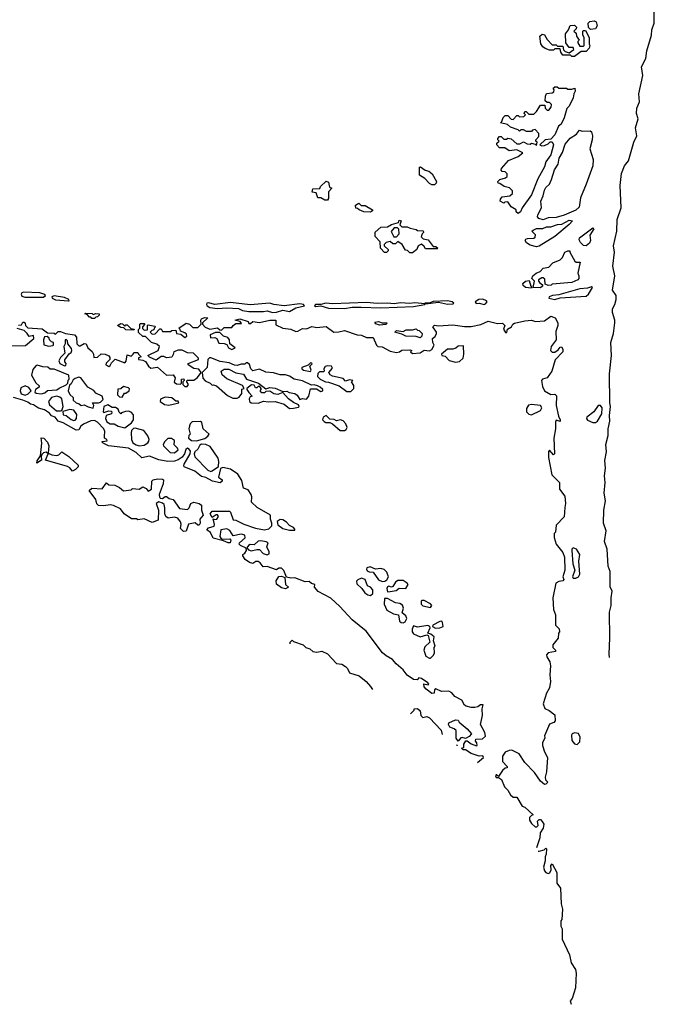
# Model space of a CAD drawing. Extents: x 2895860 to 3052244, y 542080 to 918683.
# Tile 12 of 133: x 3032272 to 3037126, y 552738 to 560262. Entities that reach past the tile are written whole.
import ezdxf

# ---------------------------------------------------------------- set-up
doc = ezdxf.new("R2010")
doc.units = 0

msp = doc.modelspace()

# ---------------------------------------------------------------- linework, layer by layer
at = {"layer": '0CON05XD'}
for points in [[(3036781.8, 555388), (3036780, 555415), (3036786.2, 555535), (3036784, 555735), (3036796.2, 555785), (3036796.2, 555845), (3036803.8, 555895), (3036787.5, 555927.5), (3036788.1, 556045), (3036771.4, 556085), (3036765.5, 556215), (3036745.5, 556275), (3036756.9, 556355), (3036737.8, 556415), (3036738.5, 556515), (3036751.8, 556585), (3036740.9, 556645), (3036749.6, 556725), (3036744.6, 556775.4), (3036751.1, 556835), (3036746.6, 556893.4), (3036758.8, 556958.8), (3036754.4, 557015), (3036772, 557085), (3036771.9, 557135), (3036784.3, 557195), (3036782.4, 557237.6), (3036791.2, 557305), (3036786.4, 557333.6), (3036783.3, 557555), (3036797.5, 557695), (3036793.8, 557795), (3036814, 557865), (3036824.3, 557945), (3036824, 557965), (3036806.2, 558025), (3036806.4, 558053.6), (3036823.9, 558086.1), (3036834, 558125), (3036833.3, 558155), (3036806.1, 558196.1), (3036822.9, 558305), (3036807.9, 558377.9), (3036821.4, 558485), (3036813.1, 558535), (3036840, 558645), (3036842.5, 558735), (3036872.5, 558825), (3036863.8, 558995), (3036873.6, 559086.4), (3036897.5, 559145), (3036927, 559183), (3036968.8, 559325), (3036992, 559375), (3036982.9, 559435), (3037003.1, 559505), (3036990, 559545), (3036990.8, 559585), (3037013.3, 559635), (3037008.1, 559695), (3037037.5, 559835), (3037027.9, 559902.1), (3037060, 559965), (3037069.1, 560025), (3037102.9, 560145), (3037105.7, 560184.3), (3037125.6, 560234.4), (3037123.3, 560345)], [(3036638.3, 560188.3), (3036621.7, 560201.7), (3036620, 560235), (3036631.7, 560248.3), (3036665, 560252.5), (3036680, 560245), (3036687.5, 560215), (3036675, 560192.5), (3036638.3, 560188.3)], [(3036515, 559980), (3036495, 559980), (3036485, 559990), (3036425, 559990), (3036410, 560015), (3036405, 560040), (3036365, 560040), (3036355, 560030), (3036325, 560030), (3036291.7, 560041.7), (3036273.6, 560053.6), (3036258.3, 560078.3), (3036250, 560135), (3036268.3, 560151.7), (3036285, 560147.5), (3036305, 560110), (3036345, 560070), (3036375, 560070), (3036385, 560060), (3036425, 560060), (3036431.7, 560031.7), (3036445, 560020), (3036475, 560010), (3036510, 560035), (3036505, 560050), (3036475, 560050), (3036450, 560085), (3036447.5, 560155), (3036470, 560185), (3036481.7, 560218.3), (3036515, 560220), (3036530, 560205), (3036528.3, 560191.7), (3036510, 560175), (3036528.3, 560158.3), (3036530, 560135), (3036550, 560105), (3036540, 560095), (3036540, 560085), (3036555, 560060), (3036585, 560060), (3036590, 560065), (3036590, 560125), (3036580, 560145), (3036580, 560175), (3036585, 560180), (3036598.3, 560178.3), (3036627.5, 560125), (3036627.5, 560075), (3036632.5, 560065), (3036626.7, 560045), (3036605, 560020), (3036565, 560020), (3036515, 559980)], [(3036085, 558780), (3036070, 558795), (3036068.3, 558808.3), (3036031.7, 558831.7), (3036005, 558870), (3035983, 558867), (3035975, 558860), (3035947.5, 558875), (3035948.3, 558891.7), (3035961.7, 558908.3), (3036020, 558915), (3036040, 558935), (3036040, 558955), (3036017, 558977), (3035978.3, 558988.3), (3035945, 559010), (3035931.7, 559011.7), (3035930, 559025), (3035945, 559040), (3035987, 559053), (3036000, 559065), (3036000, 559085), (3035985, 559100), (3035961.7, 559101.7), (3035953.3, 559113.3), (3035957.5, 559125), (3036010, 559185), (3036085, 559216.2), (3036120, 559245), (3036075, 559267.5), (3036015, 559260), (3035981.7, 559281.7), (3035941.7, 559281.7), (3035920, 559305), (3035921.7, 559318.3), (3035940, 559335), (3035930, 559345), (3035930, 559355), (3035941.7, 559368.3), (3035955, 559370), (3035975, 559350), (3035995, 559350), (3036005, 559357.5), (3036031.7, 559351.7), (3036073, 559313), (3036097, 559313), (3036125, 559330), (3036153, 559313), (3036175, 559310), (3036185, 559317.5), (3036215, 559310), (3036225, 559300), (3036230, 559325), (3036220, 559335), (3036220, 559345), (3036241.7, 559368.3), (3036241.7, 559391.7), (3036215, 559422.5), (3036195, 559417.5), (3036185, 559407.5), (3036148.3, 559408.3), (3036125, 559420), (3036105, 559420), (3036095, 559410), (3036085, 559420), (3036025, 559440), (3036001.7, 559461.7), (3035950, 559475), (3035960, 559485), (3035970, 559515), (3035985, 559530), (3036005, 559530), (3036031.7, 559501.7), (3036045, 559500), (3036075, 559530), (3036085, 559530), (3036095, 559520), (3036128.3, 559521.7), (3036140, 559535), (3036130, 559545), (3036135, 559560), (3036145, 559560), (3036165, 559540), (3036205, 559540), (3036225, 559560), (3036255, 559610), (3036288.3, 559608.3), (3036290, 559585), (3036305, 559570), (3036318.3, 559571.7), (3036337, 559593), (3036340, 559615), (3036325, 559630), (3036305, 559630), (3036291.7, 559641.7), (3036293, 559677), (3036301.7, 559698.3), (3036345, 559702.5), (3036358.3, 559711.7), (3036360, 559725), (3036351.7, 559738.3), (3036365, 559750), (3036381.7, 559748.3), (3036395, 559740), (3036455, 559740), (3036465, 559730), (3036495, 559730), (3036518.3, 559738.3), (3036520, 559715), (3036510, 559695), (3036506, 559665), (3036475, 559602.5), (3036457.5, 559582.5), (3036435, 559512.5), (3036412.5, 559465), (3036391.7, 559448.3), (3036365, 559382.5), (3036335, 559350), (3036290, 559345), (3036250, 559305), (3036265, 559297.5), (3036285, 559300), (3036315, 559313.3), (3036330, 559330), (3036345, 559330), (3036355.5, 559305), (3036335, 559230), (3036295.6, 559175), (3036285, 559138.8), (3036234.5, 559045.5), (3036185, 558922.5), (3036116, 558824), (3036102.5, 558795), (3036085, 558780)], [(3036275, 558733.8), (3036241.7, 558741.7), (3036233.3, 558755), (3036235, 558770), (3036263.3, 558825), (3036258.8, 558875), (3036276.7, 558915), (3036285, 558960), (3036295, 558978.8), (3036323.8, 559006.2), (3036340, 559040), (3036361.4, 559115), (3036390.8, 559159.2), (3036398.9, 559205), (3036423, 559247), (3036445, 559311.2), (3036482.4, 559357.6), (3036531.7, 559388.3), (3036553, 559417), (3036575, 559410), (3036635, 559413.8), (3036646, 559405), (3036652.5, 559375), (3036650.8, 559345), (3036632, 559275), (3036656.9, 559195), (3036654.3, 559145), (3036605.4, 559004.6), (3036560, 558900), (3036550, 558830), (3036525, 558806.7), (3036435, 558767.5), (3036375, 558750), (3036315, 558747.5), (3036275, 558733.8)], [(3035445, 559000), (3035425, 559000), (3035405, 559010), (3035369.3, 559049.3), (3035330, 559075), (3035330, 559135), (3035337, 559137), (3035373, 559113), (3035400, 559105), (3035427.5, 559085), (3035460, 559025), (3035458.3, 559011.7), (3035445, 559000)], [(3034625, 558882.5), (3034605, 558882.5), (3034575, 558900), (3034551.7, 558901.7), (3034538.3, 558938.3), (3034510, 558945), (3034515, 558970), (3034568.3, 558971.7), (3034571.7, 558988.3), (3034615, 559027.5), (3034635, 559020), (3034641.7, 558981.7), (3034660, 558975), (3034633, 558947), (3034632.5, 558895), (3034625, 558882.5)], [(3034955, 558792.5), (3034903.6, 558793.6), (3034868.3, 558808.3), (3034855, 558820), (3034841.7, 558821.7), (3034840, 558845), (3034865, 558860), (3034883, 558843), (3034915, 558842.5), (3034969.3, 558809.3), (3034969.3, 558800.7), (3034955, 558792.5)], [(3035275, 558480), (3035255, 558480), (3035238.3, 558498.3), (3035221.7, 558501.7), (3035197.5, 558545), (3035165, 558567.5), (3035145, 558550), (3035125, 558550), (3035105, 558567.5), (3035075, 558560), (3035060, 558545), (3035060, 558535), (3035090, 558505), (3035090, 558495), (3035077, 558483), (3035063, 558483), (3035032.5, 558515), (3035030, 558565), (3034990, 558605), (3034991.7, 558638.3), (3035033, 558677), (3035085, 558680), (3035115, 558697.5), (3035168.3, 558711.7), (3035175, 558730), (3035190, 558725), (3035180, 558695), (3035195, 558680), (3035235, 558680), (3035258.3, 558668.3), (3035305, 558660), (3035315, 558650), (3035358.3, 558648.3), (3035360, 558635), (3035350, 558625), (3035342.5, 558602.5), (3035358.3, 558588.3), (3035395, 558580), (3035435, 558530), (3035455, 558530), (3035470, 558515), (3035465, 558510), (3035375, 558510), (3035365, 558530), (3035345, 558547.5), (3035320, 558535), (3035310, 558505), (3035275, 558480)], [(3035155, 558602.5), (3035173.3, 558625), (3035171.7, 558661.7), (3035161.7, 558671.7), (3035135, 558672.5), (3035113, 558643), (3035133.6, 558603.6), (3035155, 558602.5)], [(3036225, 558527.5), (3036175, 558540), (3036147, 558557), (3036137.5, 558575), (3036142.5, 558585), (3036155, 558590), (3036205, 558592.5), (3036215, 558600), (3036217, 558617), (3036190, 558645), (3036200, 558655), (3036225, 558666.7), (3036273, 558667), (3036300.7, 558679.3), (3036335, 558680), (3036385, 558696.7), (3036419.3, 558700.7), (3036475, 558730), (3036500, 558725), (3036475, 558696.7), (3036365, 558606.2), (3036245, 558532.5), (3036225, 558527.5)], [(3036605, 558533.8), (3036585, 558537.5), (3036560.7, 558560.7), (3036550.7, 558580.7), (3036553.3, 558595), (3036655, 558672.5), (3036662.5, 558665), (3036632.5, 558615), (3036636.7, 558575), (3036630, 558555), (3036605, 558533.8)], [(3036255, 558213.3), (3036200, 558215), (3036210, 558265), (3036190, 558285), (3036197.5, 558305), (3036222.5, 558325), (3036253, 558337), (3036275, 558362.5), (3036318.8, 558371.2), (3036350, 558405), (3036405, 558427.5), (3036422.5, 558445), (3036440, 558485), (3036465, 558496.7), (3036480, 558495), (3036480, 558485), (3036517, 558417), (3036528.3, 558408.3), (3036558.3, 558408.3), (3036540, 558325), (3036547.5, 558305), (3036547.5, 558285), (3036540, 558275), (3036495, 558254), (3036345, 558240), (3036337, 558233), (3036315, 558230), (3036291.7, 558241.7), (3036288.3, 558278.3), (3036275, 558290), (3036265, 558290), (3036240, 558275), (3036240, 558265), (3036250.7, 558250.7), (3036270, 558235), (3036270, 558225), (3036255, 558213.3)], [(3036185, 558210), (3036140, 558215), (3036121.7, 558231.7), (3036120, 558245), (3036140, 558265), (3036168.3, 558268.3), (3036180, 558225), (3036190, 558215), (3036185, 558210)], [(3036365, 558124.7), (3036405, 558136.5), (3036605, 558149.2), (3036622.7, 558165), (3036652.5, 558215), (3036645, 558220), (3036615, 558210), (3036555.4, 558204.6), (3036395, 558160.5), (3036346.2, 558155), (3036321.2, 558145), (3036320, 558135), (3036365, 558124.7)], [(3032455, 558140.9), (3032470, 558155), (3032465, 558162.5), (3032425, 558174.6), (3032300.5, 558179.5), (3032288.1, 558175), (3032283.3, 558165), (3032289.4, 558149.4), (3032311.9, 558141.9), (3032455, 558140.9)], [(3032645, 558114.4), (3032650, 558115), (3032648.8, 558125), (3032615, 558140.4), (3032535, 558150.8), (3032517.5, 558145), (3032520, 558135), (3032545, 558121.6), (3032645, 558114.4)], [(3034205, 558024.6), (3034235, 558026.7), (3034285, 558041.5), (3034335, 558032.9), (3034385, 558061.4), (3034450, 558075), (3034442.5, 558085), (3034415, 558089.6), (3034295, 558076.1), (3034215, 558086.4), (3034185, 558095.9), (3034035, 558082.7), (3033885, 558102.2), (3033765, 558085.4), (3033715, 558098.4), (3033702.9, 558095), (3033700, 558085), (3033705.5, 558075), (3033725, 558063.5), (3033785, 558054.1), (3033855, 558059.7), (3033945, 558056.2), (3033975, 558040.8), (3034025, 558031.2), (3034137.9, 558032.1), (3034165, 558037.5), (3034205, 558024.6)], [(3034755, 558054.6), (3034815, 558064.5), (3034883.5, 558066.5), (3035035, 558059.6), (3035285, 558069.6), (3035370, 558085), (3035370, 558090), (3035295, 558098.5), (3035255, 558093.3), (3035185, 558097.7), (3035135, 558091.2), (3035085, 558096.5), (3035005, 558092.7), (3034925, 558100.7), (3034665, 558091.8), (3034614.1, 558095.9), (3034575, 558085.6), (3034533.3, 558085), (3034526.7, 558075), (3034535, 558071.4), (3034575, 558074.4), (3034635, 558057.5), (3034755, 558054.6)], [(3035545, 558089.4), (3035585, 558092), (3035592.5, 558095), (3035580, 558105), (3035545, 558114.2), (3035435, 558108), (3035411.7, 558098.3), (3035370, 558095), (3035375, 558090), (3035475, 558103.3), (3035545, 558089.4)], [(3035825, 558086), (3035835, 558091.2), (3035847, 558107), (3035842.5, 558115), (3035815, 558126.9), (3035782.5, 558125), (3035756.7, 558105), (3035764, 558094), (3035785, 558097.1), (3035825, 558086)], [(3032845, 557980), (3032825, 557980), (3032815, 557990), (3032805, 557990), (3032788.3, 558008.3), (3032770, 558015), (3032775, 558020), (3032826.4, 558016.4), (3032835, 558010), (3032855, 558016.7), (3032880, 558015), (3032880, 558005), (3032868.3, 557991.7), (3032855, 557990), (3032845, 557980)], [(3033265, 557682.5), (3033252.5, 557695), (3033330, 557735), (3033340, 557765), (3033321.7, 557781.7), (3033280, 557795), (3033235, 557840), (3033215, 557840), (3033181.7, 557871.7), (3033180, 557895), (3033190, 557905), (3033190, 557935), (3033195, 557940), (3033225, 557940), (3033230, 557935), (3033210, 557915), (3033211.7, 557901.7), (3033225, 557890), (3033248.3, 557891.7), (3033250, 557925), (3033255, 557930), (3033305, 557920), (3033310, 557915), (3033300, 557905), (3033298.3, 557891.7), (3033281.7, 557888.3), (3033270, 557875), (3033285, 557860), (3033308.3, 557861.7), (3033345, 557900), (3033355, 557900), (3033365, 557880), (3033425, 557880), (3033435, 557887.5), (3033465, 557890), (3033470, 557865), (3033505, 557860), (3033535, 557832.5), (3033550, 557845), (3033548.3, 557858.3), (3033535, 557870), (3033501.7, 557881.7), (3033500, 557895), (3033490, 557905), (3033545, 557942.5), (3033570, 557935), (3033595, 557910), (3033635, 557910), (3033660, 557935), (3033657.5, 557965), (3033662.5, 557975), (3033686.1, 557986.1), (3033710, 557985), (3033670, 557945), (3033670, 557935), (3033691.7, 557911.7), (3033725, 557896.2), (3033785, 557907.5), (3033801.7, 557891.7), (3033815, 557890), (3033835, 557910), (3033895, 557910), (3033903.6, 557926.4), (3033925, 557940), (3033968.3, 557941.7), (3033957, 557957), (3033920, 557965), (3033955, 557976), (3034020, 557955), (3034025, 557940), (3034038.3, 557941.7), (3034055, 557956), (3034105, 557947.5), (3034185, 557967.1), (3034230, 557965), (3034230.5, 557930.5), (3034284.2, 557904.2), (3034346, 557896), (3034385, 557880), (3034399.2, 557880.8), (3034418, 557892), (3034435, 557902.5), (3034465, 557900), (3034507, 557917), (3034545, 557910), (3034615, 557916.7), (3034675.6, 557875.5), (3034713.6, 557876.4), (3034755, 557886.2), (3034853.9, 557853.9), (3034885, 557851.2), (3034925, 557833.8), (3034975, 557832.5), (3035000, 557775), (3035010, 557765), (3035045, 557761.2), (3035105, 557728.8), (3035155, 557720), (3035177, 557723), (3035195, 557736.7), (3035255, 557740), (3035270, 557735), (3035260, 557725), (3035275, 557712.5), (3035335, 557716.7), (3035365, 557737.5), (3035405, 557731.2), (3035425, 557742.5), (3035442.5, 557775), (3035432.5, 557795), (3035430, 557825), (3035449.3, 557840.7), (3035460, 557865), (3035460, 557875), (3035432.5, 557915), (3035445, 557926.7), (3035475, 557922.5), (3035585, 557929.2), (3035675, 557917.1), (3035725, 557916.9), (3035798.3, 557931.7), (3035855, 557958.8), (3035925, 557940), (3035965, 557943.3), (3035982.5, 557925), (3035973, 557897), (3035988.3, 557871.7), (3035997, 557873), (3036001.7, 557898.3), (3036034, 557916), (3036043.3, 557935), (3036055, 557943.3), (3036135, 557961.2), (3036185, 557965.8), (3036216.1, 557956.1), (3036285, 557960), (3036335, 557997.5), (3036367.5, 557985), (3036386.7, 557945), (3036386.7, 557925), (3036371.2, 557878.8), (3036373.8, 557815), (3036336.7, 557765), (3036331.2, 557735), (3036345, 557721.2), (3036365, 557722.5), (3036390, 557740), (3036405, 557760), (3036415, 557762.5), (3036426.2, 557745), (3036426.2, 557725), (3036367.5, 557662.5), (3036341.2, 557575), (3036306.7, 557525), (3036270, 557515), (3036264, 557506), (3036269.3, 557459.3), (3036286, 557426), (3036335, 557396.7), (3036365, 557400), (3036377, 557387), (3036374, 557315), (3036392.1, 557232.1), (3036406, 557204), (3036405, 557192.5), (3036375, 557202.5), (3036370, 557190), (3036370.8, 557135), (3036357.5, 557065), (3036362.5, 556945), (3036355, 556937.5), (3036325, 556972.5), (3036317, 556963), (3036316.4, 556916.4), (3036343, 556783), (3036400, 556725), (3036400, 556675), (3036441.7, 556621.7), (3036447.5, 556565), (3036440, 556535), (3036437, 556463), (3036375, 556400), (3036370, 556345), (3036360, 556335), (3036360, 556305), (3036375.8, 556255), (3036425, 556190), (3036439.6, 556155), (3036442.2, 556055), (3036426.7, 556005), (3036432.5, 555985), (3036425, 555973.3), (3036395, 555970), (3036372.9, 555957.1), (3036350.4, 555845), (3036353.9, 555753.9), (3036370, 555715), (3036370, 555635), (3036398.3, 555608.3), (3036400, 555585), (3036392.5, 555575), (3036390, 555535), (3036350, 555485), (3036350, 555465), (3036370, 555445), (3036370, 555435), (3036315, 555423.8), (3036301.7, 555408.3), (3036303.2, 555393.2), (3036326, 555355), (3036332, 555325), (3036326.9, 555255), (3036332.5, 555205), (3036323.2, 555156.8), (3036300, 555115), (3036276.7, 555035), (3036288.8, 554998.8), (3036322.3, 554982.3), (3036365, 554950), (3036368, 554905), (3036358.3, 554891.7), (3036325, 554880), (3036285, 554790), (3036287.5, 554775), (3036269.4, 554735), (3036269.4, 554715), (3036285, 554667.5), (3036307.5, 554625), (3036300, 554515), (3036290, 554475), (3036293.3, 554453.3), (3036310, 554435), (3036295, 554420), (3036285, 554417.5), (3036255, 554443.8), (3036208.6, 554508.6), (3036134.5, 554585), (3036091.4, 554651.4), (3036035, 554680), (3036015, 554678.8), (3035985.7, 554664.3), (3035964.2, 554635), (3035963.6, 554593.6), (3036000, 554555), (3036000, 554545), (3035985, 554542.5), (3035964, 554526), (3035935, 554480), (3035921.7, 554491.7), (3035915, 554492.5), (3035910, 554485), (3035915, 554470), (3035935, 554472.5), (3035955.8, 554455.8), (3035980.3, 554400.4), (3036004.2, 554375), (3036025, 554339.2), (3036045, 554322), (3036075, 554320), (3036115, 554253.3), (3036135, 554243.3), (3036200, 554185), (3036185, 554180), (3036170, 554165), (3036170, 554145), (3036185, 554118.8), (3036215, 554093.3), (3036226.4, 554093.6), (3036237.5, 554105), (3036231.7, 554138.3), (3036245, 554150), (3036255, 554150), (3036267.5, 554135), (3036280, 554115), (3036276.7, 554085), (3036252.5, 554047.5), (3036250, 554010), (3036225.7, 553934)], [(3032263, 557927), (3032285, 557930), (3032295, 557950), (3032305, 557950), (3032315, 557940), (3032317.5, 557925), (3032335, 557907.5), (3032445, 557900), (3032485, 557870), (3032535, 557867.5), (3032545, 557860), (3032565, 557880), (3032585, 557880), (3032623, 557863), (3032690, 557855), (3032707.5, 557835), (3032710, 557785), (3032725, 557770), (3032735, 557770), (3032765, 557787.5), (3032780, 557785), (3032792.5, 557755), (3032827, 557727), (3032837.5, 557705), (3032840, 557680), (3032866.7, 557683.3), (3032895, 557707.5), (3032925, 557706.7), (3032953, 557693), (3032961.7, 557681.7), (3032962.5, 557665), (3032933.6, 557636.4), (3032930, 557625), (3032953, 557613), (3032965, 557620), (3032975, 557640), (3033002.5, 557667.5), (3033075, 557640), (3033087, 557653), (3033095, 557700), (3033125, 557690), (3033140, 557705), (3033145, 557720), (3033175, 557720), (3033180, 557705), (3033200, 557685), (3033181.7, 557678.3), (3033180, 557665), (3033215, 557660), (3033235, 557650), (3033257.5, 557615), (3033275, 557600), (3033327, 557607), (3033395, 557546.7), (3033445, 557547.5), (3033460, 557525), (3033453, 557493), (3033470, 557480), (3033502.5, 557477.5), (3033510, 557485), (3033510, 557515), (3033527, 557517), (3033530, 557505), (3033520, 557495), (3033520, 557475), (3033535, 557460), (3033551.7, 557458.3), (3033562.5, 557475), (3033550, 557495), (3033552.5, 557507.5), (3033605, 557507.5), (3033632.9, 557527.1), (3033660, 557565), (3033641.4, 557591.4), (3033605, 557596.2), (3033560, 557625), (3033560, 557635), (3033640, 557665), (3033640, 557675), (3033600, 557715), (3033555, 557717.5), (3033515, 557737.5), (3033483.3, 557736.7), (3033450, 557725), (3033447, 557703), (3033435, 557682.5), (3033395, 557677.5), (3033375, 557687.5), (3033355, 557687.5), (3033315, 557660), (3033265, 557682.5)], [(3033145, 557890), (3033083, 557893), (3033068.3, 557908.3), (3033045, 557910), (3033020, 557925), (3033045, 557940), (3033058.3, 557938.3), (3033075, 557920), (3033085, 557930), (3033095, 557930), (3033121.7, 557901.7), (3033148.3, 557898.3), (3033145, 557890)], [(3035025, 557927.5), (3034995, 557937.5), (3034988.3, 557951.7), (3035015, 557956), (3035045, 557946.7), (3035080, 557945), (3035075, 557932.5), (3035025, 557927.5)], [(3032205, 557770), (3032316.4, 557773.6), (3032380, 557825), (3032378.3, 557848.3), (3032345, 557840), (3032330, 557865), (3032307, 557887), (3032251.7, 557901.7)], [(3032495, 557767.5), (3032525, 557772.5), (3032530, 557775), (3032530, 557795), (3032515, 557800), (3032500, 557815), (3032498.3, 557828.3), (3032481.7, 557841.7), (3032461.7, 557838.3), (3032453.3, 557815), (3032457, 557777), (3032495, 557767.5)], [(3033895, 557742.5), (3033920, 557755), (3033880, 557785), (3033877.5, 557815), (3033865, 557832.5), (3033830, 557845), (3033801.7, 557871.7), (3033768.3, 557871.7), (3033730, 557855), (3033731.7, 557831.7), (3033765, 557832.5), (3033780, 557825), (3033795, 557790), (3033835, 557787.5), (3033855, 557780), (3033870, 557755), (3033895, 557742.5)], [(3035335, 557830), (3035305, 557840), (3035226.1, 557843.9), (3035195, 557860), (3035140, 557875), (3035155, 557887.5), (3035205, 557880), (3035228.3, 557891.7), (3035275, 557892.5), (3035305, 557900), (3035315, 557890), (3035328.3, 557888.3), (3035350, 557865), (3035347, 557843), (3035335, 557830)], [(3032615, 557617.5), (3032625, 557620), (3032627.5, 557635), (3032618.3, 557648.3), (3032618.3, 557661.7), (3032650.7, 557709.3), (3032665, 557720), (3032670, 557735), (3032668.3, 557748.3), (3032640, 557785), (3032638.3, 557808.3), (3032627.5, 557817.5), (3032620, 557815), (3032620, 557785), (3032610, 557765), (3032617, 557713), (3032585, 557680), (3032572.5, 557655), (3032580, 557635), (3032615, 557617.5)], [(3035605.9, 557645.9), (3035635, 557650.8), (3035664, 557675), (3035668.8, 557705), (3035665, 557770), (3035625, 557766.7), (3035608.3, 557751.7), (3035585, 557743.3), (3035545, 557743.8), (3035497.5, 557705), (3035500, 557695), (3035525, 557690), (3035556.7, 557656.7), (3035605.9, 557645.9)], [(3032435, 557403.3), (3032465, 557410), (3032485, 557427.5), (3032556.4, 557433.6), (3032573, 557447), (3032628.3, 557471.7), (3032640, 557485), (3032643, 557507), (3032650, 557515), (3032647.5, 557545), (3032535, 557592.5), (3032505, 557592.5), (3032487, 557607), (3032448.3, 557608.3), (3032405, 557622.5), (3032395, 557617.5), (3032372, 557588), (3032363.3, 557545), (3032396.4, 557486.4), (3032420, 557465), (3032420, 557455), (3032393.6, 557436.4), (3032387.5, 557415), (3032397, 557407), (3032435, 557403.3)], [(3034415, 557360), (3034435, 557366.7), (3034465, 557363.3), (3034482.5, 557385), (3034495, 557440), (3034541.7, 557441.7), (3034575, 557420), (3034590, 557425), (3034590, 557435), (3034570, 557455), (3034550, 557465), (3034525, 557472.5), (3034505, 557470), (3034435, 557502.5), (3034370, 557515), (3034335, 557537.5), (3034305, 557547.5), (3034265, 557547.5), (3034213, 557563), (3034155, 557567.5), (3034105, 557592.5), (3034055, 557580), (3034040, 557595), (3034028.3, 557628.3), (3034015, 557640), (3034005, 557640), (3033995, 557630), (3033965, 557630), (3033935, 557620), (3033915, 557622.5), (3033875, 557640), (3033805, 557650), (3033735, 557677.5), (3033723, 557677), (3033710, 557665), (3033706, 557605), (3033666.7, 557565), (3033672, 557522), (3033691.7, 557501.7), (3033730, 557485), (3033745, 557470), (3033755, 557472.5), (3033776.7, 557465), (3033860.7, 557390.7), (3033901.2, 557371.2), (3033935, 557370), (3033951.5, 557378.5), (3033970, 557405), (3033971.7, 557438.3), (3033990, 557445), (3033975, 557467.5), (3033855, 557516.7), (3033819.5, 557549.5), (3033812.5, 557577.5), (3033835, 557591.2), (3033870.7, 557590.7), (3033924.2, 557564.2), (3033983.6, 557553.6), (3034006.4, 557516.4), (3034097.5, 557485), (3034155, 557440), (3034185, 557452.5), (3034225, 557446), (3034285, 557420), (3034315, 557422.5), (3034333, 557413), (3034375, 557406.7), (3034393, 557393), (3034415, 557360)], [(3034495, 557572.5), (3034500, 557585), (3034490, 557615), (3034508.3, 557631.7), (3034507, 557637), (3034495, 557640), (3034478.3, 557621.7), (3034430, 557605), (3034430, 557595), (3034443.3, 557583.3), (3034495, 557572.5)], [(3034805, 557422), (3034827.5, 557445), (3034827, 557467), (3034810, 557495), (3034820, 557505), (3034795, 557510), (3034765, 557500), (3034745, 557520), (3034665, 557537.5), (3034647, 557547), (3034637.5, 557565), (3034665, 557600), (3034657.5, 557615), (3034625, 557618), (3034609.3, 557610.7), (3034597.5, 557595), (3034600, 557575), (3034595, 557570), (3034565, 557570), (3034551.7, 557558.3), (3034550, 557535), (3034570, 557515), (3034610, 557495), (3034635, 557492.5), (3034715, 557463.3), (3034775, 557422), (3034805, 557422)], [(3032835, 557292.5), (3032840, 557315), (3032830, 557335), (3032873.6, 557333.6), (3032890.8, 557339.2), (3032909.3, 557360.7), (3032904, 557384), (3032855, 557407.5), (3032838.3, 557428.3), (3032793.6, 557453.6), (3032740, 557525), (3032725, 557530), (3032695, 557520), (3032680, 557510), (3032665, 557480), (3032651.7, 557468.3), (3032642.5, 557425), (3032655, 557397.5), (3032680, 557375), (3032680, 557355), (3032703.9, 557333.9), (3032727, 557327), (3032743, 557313), (3032765, 557320), (3032795, 557302.5), (3032835, 557292.5)], [(3032315, 557393.8), (3032337.5, 557402.5), (3032360, 557425), (3032341.7, 557451.7), (3032315, 557463.3), (3032280.7, 557449.3), (3032276.2, 557425), (3032282.9, 557402.9), (3032315, 557393.8)], [(3033055, 557377.5), (3033072.5, 557407.5), (3033085, 557407.5), (3033110, 557425), (3033111.7, 557441.7), (3033105, 557450), (3033065, 557460), (3033045, 557440), (3033021.7, 557438.3), (3033020, 557395), (3033035, 557380), (3033055, 557377.5)], [(3034335, 557290), (3034365, 557293.3), (3034405, 557300), (3034410, 557305), (3034405, 557320), (3034365, 557337.5), (3034327.5, 557365), (3034285, 557412.5), (3034245, 557396.7), (3034215, 557403.3), (3034185, 557422.5), (3034155, 557420), (3034145, 557410), (3034125, 557410), (3034110, 557425), (3034120, 557435), (3034120, 557445), (3034108.3, 557458.3), (3034095, 557460), (3034085, 557450), (3034075, 557450), (3034065, 557470), (3034045, 557472.5), (3034010, 557445), (3034010, 557435), (3034024, 557414), (3034050, 557385), (3034035, 557380), (3034026.2, 557363.8), (3034030, 557345), (3034043.4, 557333.4), (3034095, 557331.9), (3034136.4, 557346.4), (3034175, 557341.2), (3034225, 557344), (3034293.6, 557323.6), (3034335, 557290)], [(3032552.3, 557272.3), (3032585, 557273.8), (3032593.6, 557276.4), (3032604, 557305), (3032594.3, 557364.3), (3032578.6, 557378.6), (3032555.9, 557385.9), (3032514.2, 557375.8), (3032493.3, 557345), (3032499.3, 557319.3), (3032552.3, 557272.3)], [(3033412.7, 557317.3), (3033445, 557323.8), (3033490, 557335), (3033485, 557347.5), (3033465, 557347.5), (3033435, 557372.5), (3033385, 557378.8), (3033348.3, 557361.7), (3033347.5, 557345), (3033380.6, 557320.6), (3033412.7, 557317.3)], [(3035772.8, 554585.4), (3035818.8, 554625), (3035815, 554636.7), (3035785, 554633.3), (3035724.2, 554654.2), (3035681.7, 554681.7), (3035663, 554683), (3035650, 554695), (3035668.3, 554701.7), (3035667.5, 554725), (3035685, 554752.5), (3035695, 554752.5), (3035725, 554727.5), (3035765, 554712.5), (3035770, 554715), (3035767.5, 554735), (3035758.3, 554748.3), (3035760, 554765), (3035812.3, 554767.7), (3035833.9, 554786.1), (3035830, 554815), (3035797.5, 554875), (3035811.2, 554945), (3035810, 554995), (3035815.7, 555025.7), (3035795, 555026.2), (3035775, 555010), (3035754.1, 555005.9), (3035725, 555006), (3035685.7, 555015.7), (3035674.2, 555025), (3035652.7, 555062.7), (3035599.7, 555089.6), (3035577.3, 555117.3), (3035555, 555130), (3035497.3, 555127.3), (3035455, 555150), (3035445, 555140), (3035442.5, 555115), (3035425, 555114.3), (3035380.8, 555145), (3035366.2, 555165), (3035363.6, 555186.4), (3035395, 555180), (3035400, 555185), (3035392.5, 555195), (3035345, 555228.8), (3035325, 555232.5), (3035313, 555217), (3035285, 555219.2), (3035235, 555254.3), (3035204.2, 555294.2), (3035150.3, 555340.3), (3035123.7, 555373.7), (3035075, 555400.8), (3035046, 555425), (3034920.6, 555590.6), (3034813.8, 555675), (3034719.2, 555779.2), (3034652.3, 555842.3), (3034555, 555893.3), (3034527.5, 555925), (3034530, 555945), (3034505, 555952.5), (3034485, 555970), (3034455, 555966.7), (3034375, 555997.5), (3034346.4, 555993.6), (3034312.5, 556002.5), (3034292.7, 556052.7), (3034275, 556071.2), (3034255, 556070), (3034235, 556057.5), (3034165, 556082.5), (3034135, 556080), (3034111.9, 556111.9), (3034095, 556122.9), (3034079.1, 556120.9), (3034055, 556106.2), (3034030, 556115), (3033997, 556137), (3033977.5, 556165), (3033977.5, 556175), (3033994.3, 556185.7), (3034007.5, 556205), (3034003.6, 556223.6), (3033960, 556245), (3033950, 556255), (3033953.3, 556265), (3033996.1, 556303.9), (3033993, 556323), (3033965, 556331.2), (3033905, 556317.5), (3033878.9, 556358.9), (3033855, 556372), (3033810, 556365), (3033803.8, 556313.8), (3033810, 556300), (3033822.5, 556292.5), (3033880, 556295), (3033887.5, 556285), (3033882.5, 556265), (3033866.4, 556263.6), (3033830.5, 556280.5), (3033750.7, 556300.7), (3033732.3, 556342.3), (3033702.5, 556365), (3033715, 556378.8), (3033758.3, 556391.7), (3033762.5, 556405), (3033752.5, 556447.5), (3033762.5, 556442.5), (3033780, 556445), (3033792.5, 556465), (3033785, 556477.5), (3033775, 556477.5), (3033745, 556457.5), (3033727.5, 556485), (3033745, 556506.7), (3033876.1, 556506.1), (3033885, 556500), (3033905, 556440), (3033925, 556437.5), (3033986, 556406), (3034076.5, 556376.5), (3034145, 556364.2), (3034178.5, 556371.5), (3034201.4, 556395), (3034201.4, 556415), (3034190, 556445), (3034190, 556475), (3034088.8, 556535), (3034044, 556575), (3034048.6, 556615), (3034042.7, 556632.7), (3034019.6, 556669.6), (3033983.3, 556683.3), (3033970, 556740), (3033940.2, 556790.2), (3033885, 556827.5), (3033825, 556840), (3033806.8, 556833.2), (3033793.3, 556765), (3033820, 556745), (3033820, 556735), (3033805, 556723.3), (3033747.5, 556735), (3033695, 556764.3), (3033662.3, 556772.3), (3033612, 556812), (3033530, 556845), (3033526.2, 556855), (3033530.8, 556865), (3033576, 556945), (3033578, 556965), (3033565, 556983.8), (3033555, 556986.7), (3033542.5, 556977.5), (3033532.5, 556945), (3033515, 556918.8), (3033485, 556898.8), (3033455, 556888.6), (3033405, 556886), (3033335, 556898), (3033265, 556926), (3033205, 556913.3), (3033163.5, 556953.5), (3033105, 556988), (3032950, 557005), (3032910, 557025), (3032900, 557035), (3032905, 557040), (3032940, 557045), (3032937.5, 557055), (3032920, 557065), (3032919.5, 557080.5), (3032924.3, 557115), (3032916.6, 557136.6), (3032866.7, 557186.7), (3032845, 557199.2), (3032815, 557198), (3032759.7, 557170.3), (3032739.2, 557155), (3032725, 557126.7), (3032705, 557124.2), (3032605, 557181.4), (3032565, 557194), (3032544.1, 557224.1), (3032514.2, 557234.2), (3032500, 557255), (3032461.2, 557281.2), (3032415, 557293.8), (3032378.3, 557318.3), (3032355, 557323.3), (3032335, 557340), (3032295.9, 557355.9), (3032224.2, 557374.2)], [(3033075, 557143.3), (3033127.5, 557182.5), (3033143.3, 557205), (3033141.7, 557241.7), (3033123.9, 557263.9), (3033105, 557271.2), (3033080.7, 557269.3), (3033051.7, 557258.3), (3033045, 557250), (3033031.7, 557261.7), (3033026.4, 557286.4), (3033005, 557297.5), (3032978.3, 557298.3), (3032945, 557320), (3032915, 557307.5), (3032910, 557265), (3032915, 557260), (3032955, 557272.5), (3032971.7, 557271.7), (3032977.5, 557265), (3032975, 557250), (3032932.5, 557237.5), (3032928.8, 557215), (3032938.6, 557188.6), (3032964.3, 557174.3), (3032995, 557173.3), (3033026.1, 557156.1), (3033075, 557143.3)], [(3036185, 557243.1), (3036255, 557276.2), (3036264.2, 557295), (3036255, 557313.8), (3036185, 557320.8), (3036164.3, 557315.7), (3036148.7, 557291.3), (3036148.6, 557265), (3036165, 557248.1), (3036185, 557243.1)], [(3036675, 557183.5), (3036690, 557195), (3036725, 557250), (3036725.5, 557295.5), (3036715, 557313.9), (3036695, 557313.2), (3036664.2, 557265), (3036610, 557225), (3036607.9, 557215), (3036615, 557202.1), (3036654.5, 557184.5), (3036675, 557183.5)], [(3032685, 557200), (3032695, 557202.5), (3032706.7, 557215), (3032708, 557245), (3032687.3, 557277.3), (3032655.9, 557284.1), (3032603, 557267), (3032605, 557243.3), (3032628.3, 557238.3), (3032665, 557208), (3032685, 557200)], [(3034755, 557122), (3034769.5, 557130.5), (3034777.5, 557145), (3034766.7, 557175), (3034745, 557196.7), (3034725, 557203.3), (3034695, 557197.5), (3034676.4, 557206.4), (3034645, 557210), (3034615, 557236.7), (3034593.3, 557225), (3034588.8, 557205), (3034601.2, 557191.2), (3034614.3, 557184.3), (3034643.8, 557183.8), (3034664, 557174), (3034722, 557122), (3034755, 557122)], [(3033625, 557043.3), (3033687.9, 557062.1), (3033710.9, 557079.1), (3033721.2, 557095), (3033676.2, 557135), (3033666, 557185), (3033655, 557191.2), (3033592, 557188), (3033576.7, 557175), (3033570.8, 557159.2), (3033566.2, 557135), (3033576.7, 557095), (3033566.4, 557083.6), (3033563.8, 557065), (3033585, 557046.2), (3033625, 557043.3)], [(3033185, 557006.9), (3033225, 557010.8), (3033251.4, 557028.6), (3033258.8, 557041.2), (3033262, 557055), (3033251.4, 557081.4), (3033221.7, 557121.7), (3033155, 557141.2), (3033142.7, 557137.3), (3033128.1, 557121.9), (3033124.2, 557105), (3033127.5, 557055), (3033138.1, 557028.1), (3033162.2, 557012.2), (3033185, 557006.9)], [(3032675, 556813.3), (3032656.4, 556836.4), (3032638, 556848), (3032470, 556895), (3032490, 556945), (3032475, 556957.5), (3032455, 556953.3), (3032440.7, 556939.3), (3032436.2, 556925), (3032440, 556895), (3032403, 556873), (3032405, 556890), (3032431.7, 556928.3), (3032440.8, 557025), (3032435, 557067.5), (3032456.2, 557065), (3032485, 557032.5), (3032493.8, 557005), (3032490, 556950), (3032517.7, 556937.7), (3032555, 556931.2), (3032572.5, 556937.5), (3032595, 556960), (3032647.5, 556925), (3032718.3, 556858.3), (3032720, 556845), (3032700, 556825), (3032675, 556813.3)], [(3033455, 556952), (3033483.8, 556975), (3033478.8, 556988.8), (3033453.6, 557013.6), (3033456.4, 557046.4), (3033432.9, 557062.9), (3033405, 557062.5), (3033381.1, 557038.9), (3033370, 557015), (3033372.5, 557005), (3033422.5, 556955), (3033455, 556952)], [(3033735, 556810), (3033745, 556813.8), (3033791.3, 556848.7), (3033795.6, 556885), (3033790.6, 556910.6), (3033729.5, 556999.5), (3033696.5, 557016.5), (3033661.9, 557018.1), (3033649.5, 557010.5), (3033635, 556980), (3033610.3, 556959.7), (3033606.9, 556945), (3033612.4, 556922.4), (3033709.7, 556819.6), (3033735, 556810)], [(3033525, 556350), (3033502.5, 556375), (3033506.4, 556406.4), (3033501.2, 556425), (3033481.7, 556451.7), (3033455, 556461.2), (3033407, 556453), (3033390, 556465), (3033382.5, 556485), (3033383, 556533), (3033376.2, 556556.2), (3033365, 556567.5), (3033335, 556576.7), (3033316.7, 556565), (3033333.3, 556515), (3033331.7, 556438.3), (3033285, 556420), (3033225, 556446.7), (3033175, 556440), (3033165, 556447.5), (3033128.3, 556448.3), (3033070, 556485), (3033043.1, 556523.1), (3032988.8, 556548.8), (3032965, 556554.2), (3032915, 556547.5), (3032875, 556550), (3032863, 556563), (3032853.3, 556595), (3032802.5, 556665), (3032825, 556682.5), (3032901.7, 556678.3), (3032935, 556722.5), (3032955, 556707.5), (3033000, 556705), (3033035, 556687.5), (3033065, 556662.5), (3033125, 556670), (3033135, 556680), (3033185, 556673.8), (3033215, 556692.5), (3033239.3, 556679.3), (3033255, 556660), (3033280, 556675), (3033282.5, 556735), (3033292.5, 556745), (3033325, 556752.5), (3033365, 556751.2), (3033371.2, 556745), (3033370, 556715), (3033338, 556635), (3033340, 556615), (3033346.4, 556606.4), (3033365, 556602.5), (3033385, 556617.5), (3033395, 556617.5), (3033415, 556603.3), (3033446.1, 556596.1), (3033495, 556527.5), (3033555, 556518), (3033568.3, 556531.7), (3033581.2, 556565), (3033605, 556575.8), (3033645, 556566.2), (3033661.7, 556551.7), (3033661.2, 556515), (3033676.4, 556476.4), (3033650, 556445), (3033652.5, 556415), (3033645, 556400), (3033635, 556400), (3033615, 556417.5), (3033563, 556407), (3033545, 556352.5), (3033525, 556350)], [(3034375, 556360), (3034375, 556370), (3034365, 556382.5), (3034335, 556396.7), (3034312.7, 556422.7), (3034285, 556440), (3034265, 556443.3), (3034242.3, 556427.7), (3034245, 556402.5), (3034284.1, 556374.1), (3034335, 556362), (3034375, 556360)], [(3034165, 556173.8), (3034179.2, 556180.8), (3034181.2, 556195), (3034162.5, 556235), (3034172.5, 556265), (3034157.5, 556272.5), (3034115, 556280), (3034095, 556277.5), (3034065, 556248.8), (3034035, 556250.8), (3034022.5, 556245), (3034010, 556225), (3034021.2, 556211.2), (3034042.3, 556202.3), (3034085, 556213.8), (3034105, 556212.5), (3034133.9, 556183.9), (3034165, 556173.8)], [(3036525, 555994), (3036545, 556005.4), (3036554.7, 556025), (3036547.8, 556125), (3036554.7, 556175), (3036530.7, 556215), (3036505, 556227.1), (3036495, 556216), (3036494.1, 556205), (3036503.5, 556105), (3036517.8, 556055), (3036501.1, 556005), (3036505, 555994.5), (3036525, 555994)], [(3035045, 555968.6), (3035065, 555970.8), (3035079.1, 555980.9), (3035093.8, 556005), (3035079.7, 556039.7), (3035060, 556060), (3035035, 556068.6), (3034993.9, 556063.9), (3034951.7, 556081.7), (3034927.7, 556072.3), (3034924.1, 556064.1), (3034930.3, 556050.4), (3034945, 556042.5), (3034975, 556041.2), (3035015, 555980.8), (3035045, 555968.6)], [(3034305, 555914.2), (3034275, 555920), (3034235, 555947.5), (3034234, 555975), (3034255, 556007.5), (3034275, 556010), (3034300, 556000), (3034306, 555946), (3034327.5, 555925), (3034305, 555914.2)], [(3034955, 555862.5), (3034971.7, 555878.3), (3034972.5, 555905), (3034956.1, 555926.1), (3034932.5, 555935), (3034914.4, 555984.4), (3034885.9, 555994.1), (3034857, 555983), (3034848.3, 555971.7), (3034850, 555950), (3034887.5, 555915), (3034912, 555882), (3034935, 555866.7), (3034955, 555862.5)], [(3035085, 555890), (3035105, 555892.5), (3035150.5, 555899.5), (3035175, 555918.8), (3035224.1, 555915.9), (3035242.5, 555945), (3035236.4, 555956.4), (3035205, 555976.7), (3035165, 555976.2), (3035147.3, 555962.7), (3035125, 555930), (3035115, 555926.7), (3035095, 555933.3), (3035085, 555927.5), (3035080, 555915), (3035085, 555890)], [(3035205, 555653.3), (3035219.3, 555660.7), (3035232.5, 555685), (3035226.1, 555706.1), (3035198.3, 555728.3), (3035208, 555765), (3035198.6, 555788.6), (3035180.5, 555800.5), (3035146.7, 555806.7), (3035085, 555840), (3035061.7, 555838.3), (3035060, 555795), (3035080.7, 555750.7), (3035131.2, 555721.2), (3035170, 555715), (3035177.5, 555665), (3035190, 555655), (3035205, 555653.3)], [(3035415, 555771.2), (3035423.8, 555785), (3035415, 555798.8), (3035365, 555823.8), (3035350, 555825), (3035341.7, 555818.3), (3035341.2, 555795), (3035354.3, 555784.3), (3035415, 555771.2)], [(3035451.2, 555611.2), (3035485, 555614), (3035510, 555625), (3035506.7, 555655), (3035500, 555665), (3035485, 555663.8), (3035432.5, 555635), (3035430, 555625), (3035451.2, 555611.2)], [(3035405, 555382), (3035415, 555383.8), (3035436.2, 555405), (3035443.3, 555425), (3035442.5, 555465), (3035450, 555475), (3035437.5, 555515), (3035442.5, 555545), (3035416.1, 555566.1), (3035393, 555573), (3035412.5, 555615), (3035410, 555625), (3035392.5, 555632.5), (3035315, 555620), (3035285, 555630), (3035273.3, 555605), (3035273.3, 555585), (3035285, 555570), (3035335, 555546.2), (3035385, 555562.5), (3035397, 555557), (3035410, 555505), (3035370.7, 555469.3), (3035361.9, 555445), (3035378.8, 555398.8), (3035405, 555382)], [(3034341.5, 555493.1), (3034340, 555505), (3034355, 555520), (3034365, 555510), (3034440, 555485), (3034460, 555465), (3034490, 555455), (3034513.8, 555433.8), (3034545, 555430), (3034583, 555437), (3034625, 555417.5), (3034695, 555342.5), (3034735, 555336.7), (3034765, 555320), (3034780, 555305), (3034795, 555270), (3034868.3, 555248.3), (3034922.5, 555205), (3034956.1, 555166.1), (3034970.2, 555143.2)], [(3035260.6, 554956.8), (3035290, 554985), (3035290, 554995), (3035315, 554997.5), (3035335, 554980), (3035340, 554945), (3035355, 554930), (3035385, 554936.7), (3035405, 554927.5), (3035495, 554833.3), (3035504.3, 554800.4)], [(3035625, 554750), (3035611.4, 554771.4), (3035610, 554830), (3035594.4, 554844.4), (3035562.5, 554855), (3035551.2, 554875), (3035555, 554890), (3035605, 554912.5), (3035625, 554910), (3035633.6, 554893.6), (3035695, 554842.5), (3035727.5, 554805), (3035710, 554785), (3035681.7, 554768.3), (3035655, 554776.7), (3035645, 554773.3), (3035625, 554750)], [(3036535, 554724.6), (3036556.8, 554743.2), (3036558.6, 554778.6), (3036545, 554808), (3036515, 554813.6), (3036497.5, 554805), (3036492.5, 554795), (3036494.7, 554755), (3036515, 554729.1), (3036535, 554724.6)], [(3035611.2, 554721.8), (3035618.3, 554718.3), (3035619, 554715.2)], [(3036236.7, 553907.9), (3036245, 553907.5), (3036282.5, 553917.5), (3036295, 553930), (3036300, 553925), (3036298.8, 553885), (3036290, 553865), (3036291.4, 553835), (3036279.1, 553785), (3036285, 553758.8), (3036295, 553745.8), (3036315, 553738), (3036326, 553744), (3036337.5, 553765), (3036335, 553800), (3036345, 553812.5), (3036380, 553745), (3036380, 553665), (3036407.5, 553625), (3036412.5, 553505), (3036422.5, 553465), (3036417.5, 553385), (3036410, 553375), (3036410, 553335), (3036420, 553315), (3036420, 553235), (3036477.5, 553115), (3036490, 553055), (3036522.5, 553005), (3036527.5, 552975), (3036522.5, 552865), (3036497, 552783), (3036482.5, 552765), (3036489.2, 552738.1)]]:
    msp.add_lwpolyline(points, dxfattribs=at)

doc.saveas('drawing.dxf')
